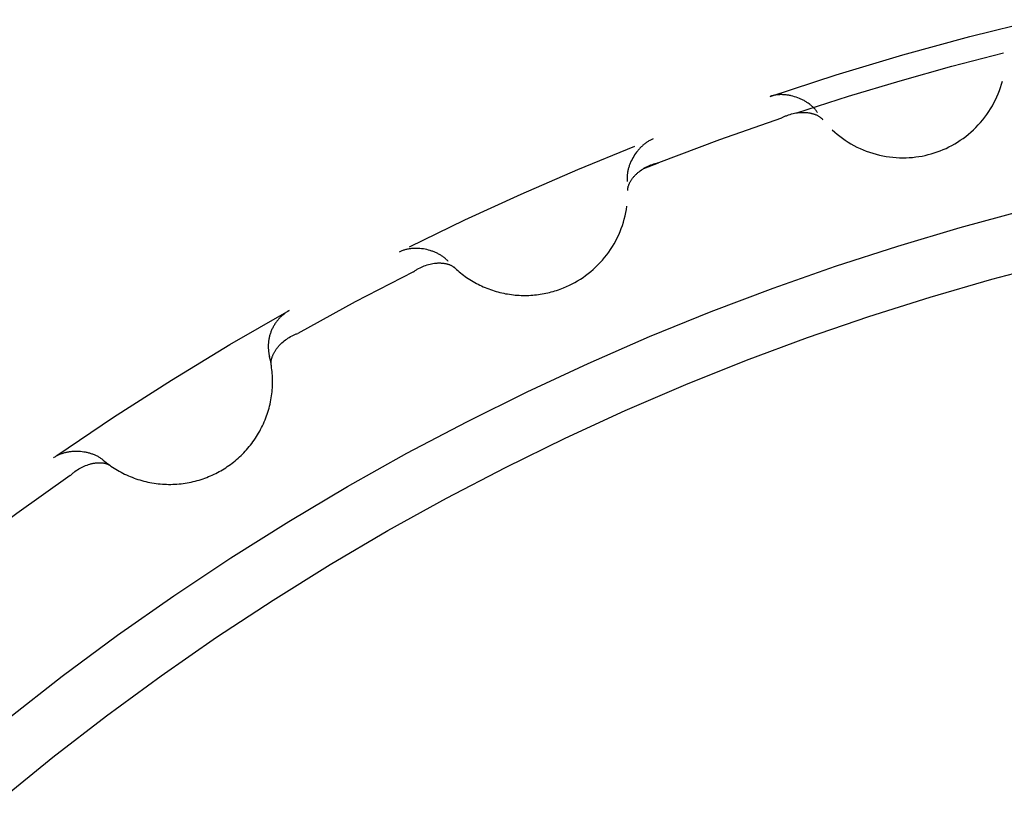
# Model space of a CAD drawing. Header units: millimetres. Extents: x -534 to -34, y 1269 to 1769.
# Tile 68 of 91: x -143.9 to -141.51, y 1476.74 to 1478.63. Entities that reach past the tile are written whole.
import ezdxf

# ---------------------------------------------------------------- set-up
doc = ezdxf.new("R2010")
doc.units = ezdxf.units.MM
doc.layers.add('ROXX_B.FLEX', color=7, linetype='Continuous', true_color=0x000000)

msp = doc.modelspace()

# ---------------------------------------------------------------- linework, layer by layer
at = {"layer": 'ROXX_B.FLEX', "color": 18, "lineweight": -3, "true_color": 0x000000}
for points in [[(-142.0812, 1478.448), (-141.9206, 1478.5004), (-141.7588, 1478.549), (-141.5958, 1478.5936), (-141.4319, 1478.6342)], [(-142.0163, 1478.408), (-141.8909, 1478.4483), (-141.7654, 1478.4861), (-141.6398, 1478.5213), (-141.5142, 1478.554)], [(-141.93, 1478.3668), (-141.9241, 1478.3615), (-141.918, 1478.3563), (-141.9117, 1478.3512), (-141.9052, 1478.3464), (-141.8985, 1478.3417), (-141.8917, 1478.3372), (-141.8847, 1478.333), (-141.8775, 1478.329), (-141.8701, 1478.3252), (-141.8627, 1478.3216), (-141.8551, 1478.3183), (-141.8474, 1478.3152), (-141.8396, 1478.3124), (-141.8317, 1478.3099), (-141.8238, 1478.3076), (-141.8157, 1478.3056), (-141.8077, 1478.3038), (-141.7996, 1478.3023), (-141.7915, 1478.3011), (-141.7833, 1478.3002), (-141.7752, 1478.2995), (-141.7671, 1478.2991), (-141.7591, 1478.299), (-141.751, 1478.2991), (-141.7431, 1478.2995), (-141.7352, 1478.3001), (-141.7274, 1478.301), (-141.7197, 1478.3021), (-141.712, 1478.3034), (-141.7045, 1478.3049), (-141.6971, 1478.3067), (-141.6899, 1478.3087), (-141.6826, 1478.3108), (-141.6754, 1478.3133), (-141.6682, 1478.3159), (-141.6611, 1478.3189), (-141.6539, 1478.322), (-141.6469, 1478.3254), (-141.6398, 1478.3291), (-141.6329, 1478.333), (-141.626, 1478.3371), (-141.6193, 1478.3415), (-141.6126, 1478.3461), (-141.6061, 1478.351), (-141.5997, 1478.3561), (-141.5935, 1478.3614), (-141.5874, 1478.367), (-141.5815, 1478.3727), (-141.5757, 1478.3787), (-141.5702, 1478.3848), (-141.5649, 1478.3912), (-141.5597, 1478.3977), (-141.5548, 1478.4044), (-141.5502, 1478.4112), (-141.5457, 1478.4182), (-141.5415, 1478.4253), (-141.5376, 1478.4325), (-141.5339, 1478.4398), (-141.5304, 1478.4472), (-141.5272, 1478.4547), (-141.5243, 1478.4623), (-141.5216, 1478.4699), (-141.5192, 1478.4776), (-141.517, 1478.4853)], [(-141.9661, 1478.4093), (-141.9672, 1478.4108), (-141.9683, 1478.4123), (-141.9695, 1478.4139), (-141.9707, 1478.4153), (-141.9719, 1478.4168), (-141.9732, 1478.4183), (-141.9745, 1478.4197), (-141.9759, 1478.4211), (-141.9773, 1478.4224), (-141.9788, 1478.4238), (-141.9803, 1478.4251), (-141.9818, 1478.4264), (-141.9833, 1478.4276), (-141.9849, 1478.4289), (-141.9865, 1478.4301), (-141.9882, 1478.4313), (-141.9898, 1478.4324), (-141.9915, 1478.4336), (-141.9933, 1478.4346), (-141.995, 1478.4357), (-141.9968, 1478.4368), (-141.9986, 1478.4378), (-142.0004, 1478.4387), (-142.0023, 1478.4397), (-142.0041, 1478.4406), (-142.006, 1478.4415), (-142.0098, 1478.4432), (-142.0137, 1478.4447), (-142.0177, 1478.4461), (-142.0217, 1478.4474), (-142.0257, 1478.4485), (-142.0297, 1478.4495), (-142.0318, 1478.4499), (-142.0338, 1478.4503), (-142.0358, 1478.4507), (-142.0379, 1478.451), (-142.0399, 1478.4513), (-142.042, 1478.4516), (-142.044, 1478.4518), (-142.0461, 1478.452), (-142.0481, 1478.4521), (-142.0501, 1478.4522), (-142.0522, 1478.4523), (-142.0542, 1478.4523), (-142.0562, 1478.4523), (-142.0582, 1478.4522), (-142.0602, 1478.4521), (-142.0622, 1478.4519), (-142.0642, 1478.4517), (-142.0661, 1478.4515), (-142.0681, 1478.4512), (-142.07, 1478.4509), (-142.0719, 1478.4505), (-142.0738, 1478.4501), (-142.0757, 1478.4497), (-142.0775, 1478.4492), (-142.0794, 1478.4486), (-142.0812, 1478.448)], [(-142.0534, 1478.3956), (-142.2034, 1478.3429), (-142.3522, 1478.2868)], [(-142.0534, 1478.3956), (-142.0517, 1478.3965), (-142.05, 1478.3974), (-142.0483, 1478.3982), (-142.0466, 1478.3991), (-142.0449, 1478.3998), (-142.0432, 1478.4006), (-142.0414, 1478.4013), (-142.0397, 1478.402), (-142.0361, 1478.4033), (-142.0326, 1478.4044), (-142.0289, 1478.4054), (-142.0253, 1478.4063), (-142.0217, 1478.4071), (-142.0181, 1478.4078), (-142.0144, 1478.4083), (-142.0108, 1478.4087), (-142.0072, 1478.409), (-142.0036, 1478.4092), (-142.0001, 1478.4092), (-141.9983, 1478.4092), (-141.9966, 1478.4091), (-141.9949, 1478.409), (-141.9932, 1478.4089), (-141.9915, 1478.4088), (-141.9898, 1478.4086), (-141.9881, 1478.4084), (-141.9865, 1478.4082), (-141.9848, 1478.4079), (-141.9832, 1478.4076), (-141.9816, 1478.4073), (-141.9801, 1478.4069), (-141.9785, 1478.4065), (-141.977, 1478.4061), (-141.9755, 1478.4057), (-141.974, 1478.4052), (-141.9726, 1478.4047), (-141.9712, 1478.4042), (-141.9698, 1478.4036), (-141.9684, 1478.403), (-141.9671, 1478.4024), (-141.9658, 1478.4017), (-141.9645, 1478.401), (-141.9633, 1478.4003), (-141.9621, 1478.3996), (-141.9609, 1478.3988), (-141.9598, 1478.398), (-141.9587, 1478.3972), (-141.9577, 1478.3963), (-141.9572, 1478.3959), (-141.9567, 1478.3954), (-141.9562, 1478.395), (-141.9557, 1478.3945), (-141.9552, 1478.3941), (-141.9547, 1478.3936), (-141.9543, 1478.3931), (-141.9539, 1478.3926), (-141.9534, 1478.3921), (-141.953, 1478.3916)], [(-142.9566, 1478.0828), (-142.8217, 1478.1483), (-142.6854, 1478.211), (-142.5479, 1478.2707), (-142.4091, 1478.3274)], [(-142.3646, 1478.3449), (-142.3664, 1478.3442), (-142.3681, 1478.3434), (-142.3699, 1478.3426), (-142.3716, 1478.3417), (-142.3733, 1478.3408), (-142.375, 1478.3399), (-142.3767, 1478.3389), (-142.3784, 1478.3379), (-142.38, 1478.3368), (-142.3817, 1478.3357), (-142.3833, 1478.3345), (-142.3849, 1478.3333), (-142.3864, 1478.3321), (-142.388, 1478.3308), (-142.3895, 1478.3295), (-142.3911, 1478.3281), (-142.3925, 1478.3267), (-142.394, 1478.3253), (-142.3955, 1478.3239), (-142.3969, 1478.3224), (-142.3983, 1478.3209), (-142.3997, 1478.3194), (-142.401, 1478.3178), (-142.4024, 1478.3162), (-142.4037, 1478.3146), (-142.4049, 1478.3129), (-142.4074, 1478.3096), (-142.4098, 1478.3061), (-142.412, 1478.3026), (-142.4141, 1478.299), (-142.4161, 1478.2953), (-142.418, 1478.2915), (-142.4188, 1478.2897), (-142.4197, 1478.2878), (-142.4205, 1478.2858), (-142.4212, 1478.2839), (-142.422, 1478.282), (-142.4227, 1478.2801), (-142.4233, 1478.2781), (-142.424, 1478.2762), (-142.4245, 1478.2742), (-142.4251, 1478.2723), (-142.4256, 1478.2703), (-142.426, 1478.2683), (-142.4264, 1478.2664), (-142.4268, 1478.2644), (-142.4272, 1478.2624), (-142.4274, 1478.2605), (-142.4277, 1478.2585), (-142.4279, 1478.2566), (-142.428, 1478.2546), (-142.4282, 1478.2527), (-142.4282, 1478.2507), (-142.4282, 1478.2488), (-142.4282, 1478.2469), (-142.4281, 1478.245), (-142.428, 1478.2431), (-142.4278, 1478.2412)], [(-142.4265, 1478.2193), (-142.4265, 1478.2199), (-142.4265, 1478.2206), (-142.4265, 1478.2212), (-142.4264, 1478.2219), (-142.4264, 1478.2226), (-142.4263, 1478.2232), (-142.4263, 1478.2239), (-142.4262, 1478.2245), (-142.4261, 1478.2252), (-142.426, 1478.2259), (-142.4257, 1478.2272), (-142.4254, 1478.2286), (-142.4251, 1478.2299), (-142.4247, 1478.2312), (-142.4242, 1478.2326), (-142.4237, 1478.2339), (-142.4232, 1478.2352), (-142.4226, 1478.2366), (-142.422, 1478.2379), (-142.4214, 1478.2392), (-142.4207, 1478.2406), (-142.4199, 1478.2419), (-142.4191, 1478.2432), (-142.4183, 1478.2445), (-142.4175, 1478.2458), (-142.4166, 1478.2471), (-142.4156, 1478.2484), (-142.4146, 1478.2497), (-142.4136, 1478.251), (-142.4126, 1478.2522), (-142.4115, 1478.2535), (-142.4104, 1478.2547), (-142.4093, 1478.2559), (-142.4081, 1478.2572), (-142.4069, 1478.2584), (-142.4056, 1478.2595), (-142.4044, 1478.2607), (-142.4031, 1478.2619), (-142.4017, 1478.263), (-142.399, 1478.2653), (-142.3962, 1478.2674), (-142.3932, 1478.2695), (-142.3902, 1478.2715), (-142.3871, 1478.2735), (-142.3839, 1478.2753), (-142.3806, 1478.277), (-142.3772, 1478.2787), (-142.3738, 1478.2802), (-142.3703, 1478.2816), (-142.3668, 1478.2829), (-142.365, 1478.2835), (-142.3632, 1478.2841), (-142.3614, 1478.2846), (-142.3596, 1478.2852), (-142.3577, 1478.2856), (-142.3559, 1478.2861), (-142.3541, 1478.2865), (-142.3522, 1478.2868)], [(-142.3875, 1478.273), (-142.3522, 1478.2868)], [(-142.849, 1478.0341), (-142.8458, 1478.0311), (-142.8425, 1478.0281), (-142.8392, 1478.0252), (-142.8358, 1478.0223), (-142.8323, 1478.0195), (-142.8287, 1478.0167), (-142.8251, 1478.014), (-142.8214, 1478.0113), (-142.8177, 1478.0087), (-142.8139, 1478.0061), (-142.81, 1478.0036), (-142.8061, 1478.0012), (-142.8021, 1477.9988), (-142.7981, 1477.9965), (-142.794, 1477.9943), (-142.7898, 1477.9922), (-142.7857, 1477.9901), (-142.7814, 1477.9881), (-142.7771, 1477.9861), (-142.7728, 1477.9843), (-142.7684, 1477.9825), (-142.764, 1477.9808), (-142.7596, 1477.9792), (-142.7551, 1477.9777), (-142.7506, 1477.9762), (-142.746, 1477.9748), (-142.7415, 1477.9736), (-142.7369, 1477.9724), (-142.7323, 1477.9713), (-142.7276, 1477.9702), (-142.7229, 1477.9693), (-142.7183, 1477.9685), (-142.7136, 1477.9677), (-142.7089, 1477.9671), (-142.7042, 1477.9665), (-142.6995, 1477.966), (-142.6947, 1477.9656), (-142.69, 1477.9653), (-142.6853, 1477.9651), (-142.6806, 1477.965), (-142.6759, 1477.965), (-142.6712, 1477.965), (-142.6665, 1477.9652), (-142.6618, 1477.9654), (-142.6572, 1477.9657), (-142.6526, 1477.9661), (-142.6479, 1477.9666), (-142.6434, 1477.9672), (-142.6388, 1477.9678), (-142.6343, 1477.9685), (-142.6298, 1477.9694), (-142.6253, 1477.9703), (-142.6208, 1477.9712), (-142.6164, 1477.9723), (-142.6121, 1477.9734), (-142.6078, 1477.9746), (-142.6035, 1477.9759), (-142.5992, 1477.9772), (-142.595, 1477.9786), (-142.5909, 1477.9801), (-142.5868, 1477.9816), (-142.5827, 1477.9832), (-142.5748, 1477.9866), (-142.568, 1477.9897), (-142.5614, 1477.993), (-142.5547, 1477.9966), (-142.5481, 1478.0004), (-142.5416, 1478.0045), (-142.5351, 1478.0087), (-142.5288, 1478.0132), (-142.5225, 1478.018), (-142.5164, 1478.0229), (-142.5104, 1478.0281), (-142.5045, 1478.0335), (-142.4988, 1478.0391), (-142.4932, 1478.0449), (-142.4878, 1478.0509), (-142.4826, 1478.0571), (-142.4776, 1478.0635), (-142.4728, 1478.07), (-142.4681, 1478.0768), (-142.4637, 1478.0836), (-142.4596, 1478.0906), (-142.4556, 1478.0978), (-142.4519, 1478.1051), (-142.4485, 1478.1124), (-142.4452, 1478.1199), (-142.4423, 1478.1275), (-142.4396, 1478.1351), (-142.4371, 1478.1428), (-142.4349, 1478.1505), (-142.433, 1478.1583), (-142.4313, 1478.1661), (-142.4299, 1478.1739), (-142.4287, 1478.1816)], [(-143.9314, 1476.9376), (-143.7994, 1477.0406), (-143.665, 1477.1402), (-143.5284, 1477.236), (-143.3897, 1477.3282), (-143.2491, 1477.4166), (-143.1068, 1477.5011), (-142.9628, 1477.5818), (-142.8173, 1477.6585), (-142.6705, 1477.7313), (-142.5226, 1477.8002), (-142.3737, 1477.8651), (-142.2239, 1477.9259), (-142.0735, 1477.9828), (-141.9225, 1478.0357), (-141.7711, 1478.0847), (-141.6195, 1478.1297), (-141.4678, 1478.1708)], [(-142.8623, 1478.0477), (-142.8636, 1478.0491), (-142.8649, 1478.0505), (-142.8663, 1478.0518), (-142.8677, 1478.0531), (-142.8691, 1478.0544), (-142.8706, 1478.0557), (-142.8721, 1478.0569), (-142.8737, 1478.0581), (-142.8753, 1478.0592), (-142.8769, 1478.0604), (-142.8786, 1478.0615), (-142.8802, 1478.0625), (-142.882, 1478.0636), (-142.8837, 1478.0646), (-142.8855, 1478.0655), (-142.8873, 1478.0665), (-142.8891, 1478.0674), (-142.8909, 1478.0683), (-142.8928, 1478.0691), (-142.8947, 1478.0699), (-142.8966, 1478.0707), (-142.8985, 1478.0714), (-142.9004, 1478.0722), (-142.9024, 1478.0728), (-142.9044, 1478.0735), (-142.9063, 1478.0741), (-142.9104, 1478.0752), (-142.9144, 1478.0762), (-142.9185, 1478.0771), (-142.9226, 1478.0778), (-142.9268, 1478.0783), (-142.9309, 1478.0787), (-142.933, 1478.0789), (-142.9351, 1478.079), (-142.9372, 1478.0791), (-142.9392, 1478.0791), (-142.9413, 1478.0791), (-142.9434, 1478.0791), (-142.9454, 1478.079), (-142.9475, 1478.0789), (-142.9495, 1478.0788), (-142.9515, 1478.0786), (-142.9535, 1478.0784), (-142.9556, 1478.0781), (-142.9575, 1478.0778), (-142.9595, 1478.0774), (-142.9615, 1478.0771), (-142.9634, 1478.0766), (-142.9653, 1478.0762), (-142.9673, 1478.0757), (-142.9691, 1478.0751), (-142.971, 1478.0745), (-142.9728, 1478.0739), (-142.9747, 1478.0732), (-142.9765, 1478.0725), (-142.9782, 1478.0718), (-142.98, 1478.071), (-142.9817, 1478.0701)], [(-143.9497, 1476.7397), (-143.822, 1476.844), (-143.6917, 1476.9448), (-143.5591, 1477.0421), (-143.4244, 1477.1357), (-143.2876, 1477.2257), (-143.1489, 1477.312), (-143.0085, 1477.3944), (-142.8665, 1477.473), (-142.7231, 1477.5478), (-142.5784, 1477.6186), (-142.4326, 1477.6855), (-142.2858, 1477.7485), (-142.1383, 1477.8075), (-141.99, 1477.8626), (-141.8413, 1477.9137), (-141.6922, 1477.9609), (-141.5429, 1478.0043), (-141.3935, 1478.0437)], [(-142.9468, 1478.0221), (-142.9453, 1478.0232), (-142.9438, 1478.0243), (-142.9422, 1478.0254), (-142.9407, 1478.0264), (-142.9391, 1478.0274), (-142.9375, 1478.0284), (-142.9358, 1478.0294), (-142.9342, 1478.0303), (-142.9308, 1478.0321), (-142.9275, 1478.0337), (-142.924, 1478.0352), (-142.9206, 1478.0366), (-142.9171, 1478.0379), (-142.9136, 1478.039), (-142.9101, 1478.0401), (-142.9065, 1478.041), (-142.903, 1478.0418), (-142.8995, 1478.0424), (-142.896, 1478.043), (-142.8943, 1478.0432), (-142.8925, 1478.0434), (-142.8908, 1478.0435), (-142.8891, 1478.0437), (-142.8874, 1478.0438), (-142.8857, 1478.0438), (-142.884, 1478.0438), (-142.8824, 1478.0438), (-142.8807, 1478.0438), (-142.8791, 1478.0437), (-142.8775, 1478.0436), (-142.8759, 1478.0435), (-142.8743, 1478.0433), (-142.8727, 1478.0431), (-142.8712, 1478.0429), (-142.8696, 1478.0426), (-142.8681, 1478.0423), (-142.8667, 1478.042), (-142.8652, 1478.0416), (-142.8638, 1478.0412), (-142.8624, 1478.0408), (-142.861, 1478.0403), (-142.8596, 1478.0398), (-142.8583, 1478.0393), (-142.857, 1478.0387), (-142.8558, 1478.0381), (-142.8545, 1478.0375), (-142.8533, 1478.0368), (-142.8522, 1478.0361), (-142.8516, 1478.0358), (-142.8511, 1478.0354), (-142.8505, 1478.035), (-142.85, 1478.0346), (-142.8494, 1478.0342), (-142.8489, 1478.0338), (-142.8484, 1478.0334), (-142.8479, 1478.033), (-142.8474, 1478.0325), (-142.8469, 1478.0321)], [(-142.9468, 1478.0221), (-143.0881, 1477.9491), (-143.2277, 1477.8728)], [(-143.8124, 1477.5764), (-143.6745, 1477.6695), (-143.5344, 1477.7592), (-143.3922, 1477.8456), (-143.248, 1477.9285)], [(-143.248, 1477.9285), (-143.2497, 1477.9276), (-143.2513, 1477.9266), (-143.2529, 1477.9256), (-143.2546, 1477.9245), (-143.2562, 1477.9234), (-143.2578, 1477.9223), (-143.2594, 1477.9211), (-143.2609, 1477.9199), (-143.2625, 1477.9187), (-143.264, 1477.9174), (-143.2655, 1477.9161), (-143.267, 1477.9147), (-143.2685, 1477.9133), (-143.27, 1477.9119), (-143.2714, 1477.9104), (-143.2728, 1477.9089), (-143.2742, 1477.9074), (-143.2755, 1477.9058), (-143.2769, 1477.9042), (-143.2781, 1477.9026), (-143.2794, 1477.901), (-143.2806, 1477.8993), (-143.2818, 1477.8976), (-143.283, 1477.8958), (-143.2841, 1477.894), (-143.2852, 1477.8922), (-143.2863, 1477.8904), (-143.2873, 1477.8886), (-143.2883, 1477.8867), (-143.2892, 1477.8848), (-143.2901, 1477.8829), (-143.291, 1477.8809), (-143.2918, 1477.879), (-143.2926, 1477.877), (-143.2933, 1477.875), (-143.294, 1477.8731), (-143.2946, 1477.871), (-143.2952, 1477.869), (-143.2958, 1477.867), (-143.2963, 1477.865), (-143.2968, 1477.8629), (-143.2972, 1477.8609), (-143.2976, 1477.8588), (-143.298, 1477.8568), (-143.2983, 1477.8547), (-143.2985, 1477.8526), (-143.2987, 1477.8506), (-143.2989, 1477.8485), (-143.299, 1477.8465), (-143.2991, 1477.8444), (-143.2992, 1477.8424), (-143.2992, 1477.8404), (-143.2991, 1477.8384), (-143.299, 1477.8364), (-143.2989, 1477.8344), (-143.2988, 1477.8324), (-143.2986, 1477.8304), (-143.2983, 1477.8284), (-143.2981, 1477.8265), (-143.2978, 1477.8246), (-143.2974, 1477.8227), (-143.297, 1477.8208), (-143.2966, 1477.8189), (-143.2962, 1477.817)], [(-143.2918, 1477.7955), (-143.2919, 1477.7962), (-143.292, 1477.7968), (-143.2921, 1477.7975), (-143.2921, 1477.7981), (-143.2922, 1477.7988), (-143.2922, 1477.7995), (-143.2922, 1477.8001), (-143.2922, 1477.8008), (-143.2922, 1477.8015), (-143.2922, 1477.8022), (-143.2921, 1477.8035), (-143.292, 1477.8049), (-143.2919, 1477.8063), (-143.2917, 1477.8076), (-143.2914, 1477.809), (-143.2911, 1477.8104), (-143.2908, 1477.8118), (-143.2904, 1477.8132), (-143.29, 1477.8146), (-143.2895, 1477.816), (-143.289, 1477.8174), (-143.2884, 1477.8188), (-143.2878, 1477.8203), (-143.2872, 1477.8217), (-143.2865, 1477.8231), (-143.2858, 1477.8245), (-143.2851, 1477.8259), (-143.2843, 1477.8273), (-143.2835, 1477.8287), (-143.2826, 1477.8301), (-143.2817, 1477.8315), (-143.2808, 1477.8329), (-143.2798, 1477.8342), (-143.2788, 1477.8356), (-143.2778, 1477.837), (-143.2768, 1477.8383), (-143.2757, 1477.8397), (-143.2745, 1477.841), (-143.2734, 1477.8423), (-143.271, 1477.8449), (-143.2685, 1477.8474), (-143.2659, 1477.8499), (-143.2631, 1477.8523), (-143.2603, 1477.8547), (-143.2574, 1477.8569), (-143.2544, 1477.8591), (-143.2513, 1477.8612), (-143.2481, 1477.8632), (-143.2449, 1477.8651), (-143.2415, 1477.8669), (-143.2399, 1477.8677), (-143.2381, 1477.8685), (-143.2364, 1477.8693), (-143.2347, 1477.8701), (-143.233, 1477.8708), (-143.2312, 1477.8715), (-143.2294, 1477.8722), (-143.2277, 1477.8728)], [(-143.6995, 1477.565), (-143.696, 1477.5621), (-143.6923, 1477.5592), (-143.6886, 1477.5564), (-143.6848, 1477.5536), (-143.681, 1477.5509), (-143.6771, 1477.5482), (-143.6731, 1477.5456), (-143.669, 1477.5431), (-143.6649, 1477.5406), (-143.6607, 1477.5383), (-143.6565, 1477.5359), (-143.6521, 1477.5337), (-143.6478, 1477.5315), (-143.6433, 1477.5294), (-143.6388, 1477.5274), (-143.6343, 1477.5255), (-143.6297, 1477.5236), (-143.625, 1477.5219), (-143.6204, 1477.5202), (-143.6156, 1477.5186), (-143.6108, 1477.5171), (-143.606, 1477.5157), (-143.6012, 1477.5144), (-143.5963, 1477.5132), (-143.5913, 1477.5121), (-143.5864, 1477.5111), (-143.5814, 1477.5101), (-143.5764, 1477.5093), (-143.5714, 1477.5086), (-143.5663, 1477.508), (-143.5613, 1477.5075), (-143.5562, 1477.5071), (-143.5512, 1477.5068), (-143.5461, 1477.5066), (-143.541, 1477.5065), (-143.5359, 1477.5065), (-143.5309, 1477.5066), (-143.5258, 1477.5068), (-143.5208, 1477.5071), (-143.5157, 1477.5075), (-143.5107, 1477.5081), (-143.5057, 1477.5087), (-143.5008, 1477.5094), (-143.4958, 1477.5102), (-143.4909, 1477.5111), (-143.486, 1477.5121), (-143.4812, 1477.5132), (-143.4764, 1477.5144), (-143.4716, 1477.5157), (-143.4669, 1477.517), (-143.4622, 1477.5185), (-143.4575, 1477.52), (-143.4529, 1477.5217), (-143.4484, 1477.5234), (-143.4439, 1477.5252), (-143.4395, 1477.527), (-143.4351, 1477.529), (-143.4308, 1477.531), (-143.4266, 1477.5331), (-143.4224, 1477.5352), (-143.4182, 1477.5374), (-143.4142, 1477.5397), (-143.4102, 1477.5421), (-143.4063, 1477.5445), (-143.4024, 1477.5469), (-143.3985, 1477.5495), (-143.3947, 1477.5522), (-143.3909, 1477.5549), (-143.3871, 1477.5577), (-143.3834, 1477.5606), (-143.3797, 1477.5636), (-143.376, 1477.5667), (-143.3724, 1477.5699), (-143.3688, 1477.5731), (-143.3653, 1477.5764), (-143.3618, 1477.5798), (-143.3584, 1477.5833), (-143.355, 1477.5869), (-143.3517, 1477.5906), (-143.3485, 1477.5943), (-143.3453, 1477.5981), (-143.3422, 1477.602), (-143.3392, 1477.6059), (-143.3362, 1477.6099), (-143.3333, 1477.614), (-143.3305, 1477.6182), (-143.3277, 1477.6224), (-143.3251, 1477.6267), (-143.3225, 1477.631), (-143.32, 1477.6354), (-143.3176, 1477.6399), (-143.3153, 1477.6444), (-143.3131, 1477.6489), (-143.3109, 1477.6535), (-143.3089, 1477.6582), (-143.3069, 1477.6629), (-143.3051, 1477.6676), (-143.3033, 1477.6724), (-143.3017, 1477.6772), (-143.3001, 1477.682), (-143.2986, 1477.6868), (-143.2973, 1477.6917), (-143.296, 1477.6966), (-143.2949, 1477.7015), (-143.2938, 1477.7065), (-143.2928, 1477.7114), (-143.292, 1477.7163), (-143.2912, 1477.7213), (-143.2906, 1477.7262), (-143.29, 1477.7312), (-143.2896, 1477.7362), (-143.2892, 1477.7411), (-143.289, 1477.746), (-143.2888, 1477.7509), (-143.2887, 1477.7559), (-143.2888, 1477.7607), (-143.2889, 1477.7656), (-143.2891, 1477.7704), (-143.2894, 1477.7753), (-143.2899, 1477.78), (-143.2904, 1477.7848), (-143.2909, 1477.7895), (-143.2916, 1477.7942), (-143.2924, 1477.7989), (-143.2932, 1477.8035), (-143.2941, 1477.808), (-143.2951, 1477.8126), (-143.2962, 1477.817)], [(-143.6995, 1477.565), (-143.701, 1477.5662), (-143.7025, 1477.5674), (-143.704, 1477.5685), (-143.7056, 1477.5696), (-143.7072, 1477.5707), (-143.7088, 1477.5717), (-143.7105, 1477.5727), (-143.7122, 1477.5737), (-143.714, 1477.5746), (-143.7157, 1477.5755), (-143.7175, 1477.5763), (-143.7193, 1477.5772), (-143.7212, 1477.578), (-143.723, 1477.5787), (-143.7249, 1477.5794), (-143.7268, 1477.5801), (-143.7287, 1477.5808), (-143.7307, 1477.5814), (-143.7326, 1477.5819), (-143.7346, 1477.5825), (-143.7366, 1477.583), (-143.7386, 1477.5835), (-143.7407, 1477.5839), (-143.7427, 1477.5843), (-143.7447, 1477.5847), (-143.7468, 1477.585), (-143.7509, 1477.5856), (-143.7551, 1477.586), (-143.7593, 1477.5862), (-143.7634, 1477.5864), (-143.7676, 1477.5863), (-143.7718, 1477.5862), (-143.7739, 1477.586), (-143.7759, 1477.5859), (-143.778, 1477.5856), (-143.7801, 1477.5854), (-143.7821, 1477.5851), (-143.7841, 1477.5848), (-143.7862, 1477.5844), (-143.7882, 1477.584), (-143.7902, 1477.5836), (-143.7922, 1477.5831), (-143.7941, 1477.5826), (-143.7961, 1477.5821), (-143.798, 1477.5815), (-143.7999, 1477.5809), (-143.8018, 1477.5803), (-143.8037, 1477.5796), (-143.8055, 1477.5788), (-143.8073, 1477.5781), (-143.8091, 1477.5773), (-143.8109, 1477.5764), (-143.8126, 1477.5755), (-143.8143, 1477.5746), (-143.816, 1477.5737), (-143.8176, 1477.5727), (-143.8193, 1477.5717), (-143.8208, 1477.5706)], [(-143.7797, 1477.5279), (-143.7783, 1477.5292), (-143.7769, 1477.5305), (-143.7755, 1477.5318), (-143.7741, 1477.533), (-143.7727, 1477.5342), (-143.7712, 1477.5354), (-143.7698, 1477.5366), (-143.7683, 1477.5377), (-143.7652, 1477.54), (-143.7621, 1477.542), (-143.7589, 1477.544), (-143.7557, 1477.5459), (-143.7524, 1477.5476), (-143.7491, 1477.5493), (-143.7457, 1477.5508), (-143.7424, 1477.5522), (-143.739, 1477.5534), (-143.7356, 1477.5546), (-143.7322, 1477.5556), (-143.7305, 1477.5561), (-143.7288, 1477.5565), (-143.7271, 1477.5569), (-143.7255, 1477.5573), (-143.7238, 1477.5576), (-143.7221, 1477.5579), (-143.7205, 1477.5581), (-143.7188, 1477.5584), (-143.7172, 1477.5586), (-143.7155, 1477.5587), (-143.7139, 1477.5588), (-143.7123, 1477.5589), (-143.7107, 1477.559), (-143.7092, 1477.559), (-143.7076, 1477.559), (-143.7061, 1477.5589), (-143.7045, 1477.5589), (-143.703, 1477.5587), (-143.7015, 1477.5586), (-143.7, 1477.5584), (-143.6986, 1477.5581), (-143.6972, 1477.5579), (-143.6958, 1477.5576), (-143.6944, 1477.5572), (-143.693, 1477.5568), (-143.6917, 1477.5564), (-143.6904, 1477.556), (-143.6891, 1477.5555), (-143.6879, 1477.5549), (-143.6872, 1477.5546), (-143.6866, 1477.5543), (-143.686, 1477.554), (-143.6855, 1477.5537), (-143.6849, 1477.5534), (-143.6843, 1477.5531), (-143.6837, 1477.5527), (-143.6832, 1477.5524), (-143.6826, 1477.552), (-143.6821, 1477.5517)], [(-143.7797, 1477.5279), (-143.9094, 1477.4359), (-144.0369, 1477.3409)]]:
    msp.add_lwpolyline(points, dxfattribs=at)

doc.saveas('drawing.dxf')
